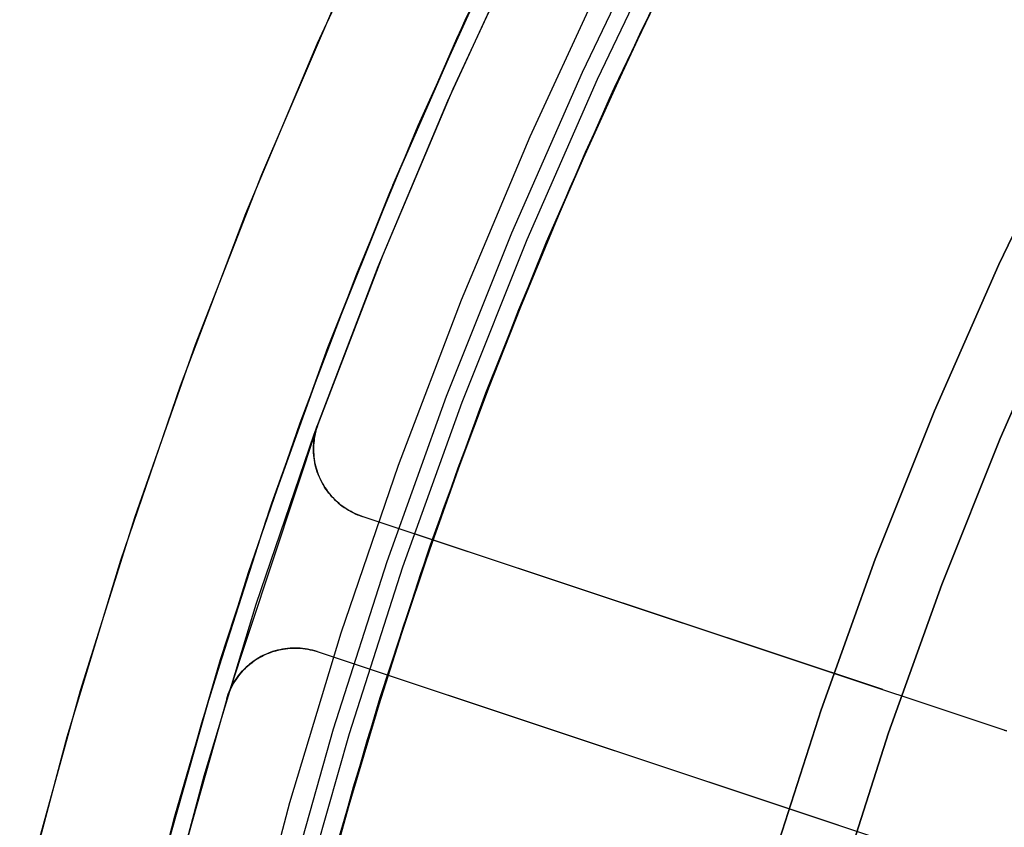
# Model space of a CAD drawing. Header units: millimetres. Extents: x 6038 to 7358, y -8545 to -7225.
# Tile 85 of 256: x 6626 to 6639, y -7865 to -7854. Entities that reach past the tile are written whole.
import ezdxf

# ---------------------------------------------------------------- set-up
doc = ezdxf.new("R2010")
doc.units = ezdxf.units.MM
doc.layers.add('color', color=7, linetype='Continuous')

msp = doc.modelspace()

# ---------------------------------------------------------------- linework, layer by layer
at = {"color": 7, "true_color": 0xffffff}
for p, q in [((6632.873, -7851.779, 68.662), (6631.777, -7854.056, 68.662)), ((6635.33, -7852.03, 88.1), (6634.253, -7854.199, 88.1)), ((6635.33, -7852.03, 88.1), (6634.253, -7854.199, 88.1)), ((6631.662, -7854.307, 69.138), (6632.68, -7852.166, 69.633)), ((6631.662, -7854.307, 69.138), (6632.68, -7852.166, 69.633)), ((6634.492, -7852.561, 88.605), (6633.422, -7854.784, 88.605)), ((6634.492, -7852.561, 88.605), (6633.422, -7854.784, 88.605)), ((6634.7, -7852.666, 89.031), (6633.633, -7854.881, 89.031)), ((6634.7, -7852.666, 89.031), (6633.633, -7854.881, 89.031)), ((6633.878, -7854.994, 46.475), (6634.94, -7852.787, 46.475)), ((6633.878, -7854.994, 89.35), (6634.94, -7852.787, 89.35)), ((6633.878, -7854.994, 46.475), (6634.94, -7852.787, 46.475)), ((6633.878, -7854.994, 89.35), (6634.94, -7852.787, 89.35)), ((6634.849, -7852.97, 67.912), (6633.805, -7855.152, 67.912)), ((6633.849, -7855.057, 76.687), (6634.848, -7852.971, 77.169)), ((6633.849, -7855.057, 76.687), (6634.848, -7852.971, 77.169)), ((6632.051, -7853.469, 77.054), (6631.117, -7855.534, 76.577)), ((6632.051, -7853.469, 77.054), (6631.117, -7855.534, 76.577)), ((6633.73, -7853.432, 46.475), (6632.687, -7855.688, 46.475)), ((6633.73, -7853.432, 46.475), (6632.687, -7855.688, 46.475)), ((6633.73, -7853.432, 46.475), (6632.687, -7855.688, 46.475)), ((6634.481, -7853.718, 69.274), (6633.465, -7855.907, 68.769)), ((6634.481, -7853.718, 69.274), (6633.465, -7855.907, 68.769)), ((6631.777, -7854.056, 68.662), (6630.761, -7856.369, 68.662)), ((6631.788, -7854.032, 47.975), (6630.771, -7856.346, 47.975)), ((6631.788, -7854.032, 89.35), (6630.771, -7856.346, 89.35)), ((6631.788, -7854.032, 47.975), (6630.771, -7856.346, 47.975)), ((6631.788, -7854.032, 89.35), (6630.771, -7856.346, 89.35)), ((6634.253, -7854.199, 88.1), (6633.25, -7856.404, 88.1)), ((6634.253, -7854.199, 88.1), (6633.25, -7856.404, 88.1)), ((6630.72, -7856.467, 68.64), (6631.662, -7854.307, 69.138)), ((6630.72, -7856.467, 68.64), (6631.662, -7854.307, 69.138)), ((6633.422, -7854.784, 88.605), (6632.429, -7857.041, 88.605)), ((6633.422, -7854.784, 88.605), (6632.429, -7857.041, 88.605)), ((6633.633, -7854.881, 89.031), (6632.644, -7857.131, 89.031)), ((6633.633, -7854.881, 89.031), (6632.644, -7857.131, 89.031)), ((6632.892, -7857.235, 46.475), (6633.878, -7854.994, 46.475)), ((6632.892, -7857.235, 89.35), (6633.878, -7854.994, 89.35)), ((6632.892, -7857.235, 46.475), (6633.878, -7854.994, 46.475)), ((6632.892, -7857.235, 89.35), (6633.878, -7854.994, 89.35)), ((6632.923, -7857.162, 76.201), (6633.849, -7855.057, 76.687)), ((6632.923, -7857.162, 76.201), (6633.849, -7855.057, 76.687)), ((6633.805, -7855.152, 67.912), (6632.836, -7857.369, 67.912)), ((6639.275, -7857.479, 259.6), (6640.249, -7855.457, 259.6)), ((6640.249, -7855.457, 231.716), (6639.275, -7857.479, 231.716)), ((6640.249, -7855.457, 245.658), (6639.275, -7857.479, 245.658)), ((6640.249, -7855.457, 231.716), (6639.275, -7857.479, 231.716)), ((6639.275, -7857.479, 259.6), (6640.249, -7855.457, 259.6)), ((6631.117, -7855.534, 76.577), (6630.253, -7857.614, 76.097)), ((6631.117, -7855.534, 76.577), (6630.253, -7857.614, 76.097)), ((6632.687, -7855.688, 46.475), (6631.722, -7857.979, 46.475)), ((6632.687, -7855.688, 46.475), (6631.722, -7857.979, 46.475)), ((6632.687, -7855.688, 46.475), (6631.722, -7857.979, 46.475)), ((6633.465, -7855.907, 68.769), (6632.53, -7858.116, 68.259)), ((6633.465, -7855.907, 68.769), (6632.53, -7858.116, 68.259)), ((6630.771, -7856.346, 47.975), (6629.833, -7858.694, 47.975)), ((6630.771, -7856.346, 89.35), (6629.833, -7858.694, 89.35)), ((6630.771, -7856.346, 47.975), (6629.833, -7858.694, 47.975)), ((6630.771, -7856.346, 89.35), (6629.833, -7858.694, 89.35)), ((6633.25, -7856.404, 88.1), (6632.323, -7858.642, 88.1)), ((6633.25, -7856.404, 88.1), (6632.323, -7858.642, 88.1)), ((6629.853, -7858.642, 68.138), (6630.72, -7856.467, 68.64)), ((6629.853, -7858.642, 68.138), (6630.72, -7856.467, 68.64)), ((6632.429, -7857.041, 88.605), (6631.515, -7859.332, 88.605)), ((6632.429, -7857.041, 88.605), (6631.515, -7859.332, 88.605)), ((6632.644, -7857.131, 89.031), (6631.733, -7859.415, 89.031)), ((6632.644, -7857.131, 89.031), (6631.733, -7859.415, 89.031)), ((6631.984, -7859.51, 46.475), (6632.892, -7857.235, 46.475)), ((6631.984, -7859.51, 89.35), (6632.892, -7857.235, 89.35)), ((6631.984, -7859.51, 46.475), (6632.892, -7857.235, 46.475)), ((6631.984, -7859.51, 89.35), (6632.892, -7857.235, 89.35)), ((6632.071, -7859.282, 75.712), (6632.923, -7857.162, 76.201)), ((6632.071, -7859.282, 75.712), (6632.923, -7857.162, 76.201)), ((6632.836, -7857.369, 67.912), (6631.943, -7859.617, 67.912)), ((6632.777, -7857.519, 88.1), (6631.888, -7859.773, 88.1)), ((6638.372, -7859.533, 259.6), (6639.275, -7857.479, 259.6)), ((6639.275, -7857.479, 231.716), (6638.372, -7859.533, 231.716)), ((6639.275, -7857.479, 245.658), (6638.372, -7859.533, 245.658)), ((6639.275, -7857.479, 231.716), (6638.372, -7859.533, 231.716)), ((6638.372, -7859.533, 259.6), (6639.275, -7857.479, 259.6)), ((6630.253, -7857.614, 76.097), (6629.458, -7859.707, 75.614)), ((6630.253, -7857.614, 76.097), (6629.458, -7859.707, 75.614)), ((6640.184, -7857.897, 231.716), (6639.294, -7859.92, 231.716)), ((6639.294, -7859.92, 259.6), (6640.184, -7857.897, 259.6)), ((6640.184, -7857.897, 231.716), (6639.294, -7859.92, 231.716)), ((6640.184, -7857.897, 245.658), (6639.294, -7859.92, 245.658)), ((6639.294, -7859.92, 259.6), (6640.184, -7857.897, 259.6)), ((6631.722, -7857.979, 46.475), (6630.838, -7860.302, 46.475)), ((6631.722, -7857.979, 46.475), (6630.838, -7860.302, 46.475)), ((6631.722, -7857.979, 46.475), (6630.838, -7860.302, 46.475)), ((6632.53, -7858.116, 68.259), (6631.675, -7860.339, 67.746)), ((6632.53, -7858.116, 68.259), (6631.675, -7860.339, 67.746)), ((6629.062, -7860.828, 67.633), (6629.853, -7858.642, 68.138)), ((6629.062, -7860.828, 67.633), (6629.853, -7858.642, 68.138)), ((6632.323, -7858.642, 88.1), (6631.473, -7860.91, 88.1)), ((6632.323, -7858.642, 88.1), (6631.473, -7860.91, 88.1)), ((6629.833, -7858.694, 47.975), (6628.978, -7861.074, 47.975)), ((6629.833, -7858.694, 89.35), (6628.978, -7861.074, 89.35)), ((6629.833, -7858.694, 47.975), (6628.978, -7861.074, 47.975)), ((6629.833, -7858.694, 89.35), (6628.978, -7861.074, 89.35)), ((6631.515, -7859.332, 88.605), (6630.68, -7861.653, 88.605)), ((6631.515, -7859.332, 88.605), (6630.68, -7861.653, 88.605)), ((6631.293, -7861.414, 75.22), (6632.071, -7859.282, 75.712)), ((6631.293, -7861.414, 75.22), (6632.071, -7859.282, 75.712)), ((6631.733, -7859.415, 89.031), (6630.901, -7861.728, 89.031)), ((6631.733, -7859.415, 89.031), (6630.901, -7861.728, 89.031)), ((6631.155, -7861.815, 46.475), (6631.984, -7859.51, 46.475)), ((6631.155, -7861.815, 89.35), (6631.984, -7859.51, 89.35)), ((6631.155, -7861.815, 46.475), (6631.984, -7859.51, 46.475)), ((6631.155, -7861.815, 89.35), (6631.984, -7859.51, 89.35)), ((6637.54, -7861.617, 259.6), (6638.372, -7859.533, 259.6)), ((6638.372, -7859.533, 231.716), (6637.54, -7861.617, 231.716)), ((6638.372, -7859.533, 245.658), (6637.54, -7861.617, 245.658)), ((6638.372, -7859.533, 231.716), (6637.54, -7861.617, 231.716)), ((6637.54, -7861.617, 259.6), (6638.372, -7859.533, 259.6)), ((6629.458, -7859.707, 75.614), (6628.732, -7861.808, 75.128)), ((6629.458, -7859.707, 75.614), (6628.732, -7861.808, 75.128)), ((6631.888, -7859.773, 88.1), (6631.077, -7862.055, 88.1)), ((6639.294, -7859.92, 231.716), (6638.475, -7861.972, 231.716)), ((6638.475, -7861.972, 259.6), (6639.294, -7859.92, 259.6)), ((6639.294, -7859.92, 231.716), (6638.475, -7861.972, 231.716)), ((6639.294, -7859.92, 245.658), (6638.475, -7861.972, 245.658)), ((6638.475, -7861.972, 259.6), (6639.294, -7859.92, 259.6)), ((6630.838, -7860.302, 46.475), (6630.034, -7862.655, 46.475)), ((6630.838, -7860.302, 46.475), (6630.034, -7862.655, 46.475)), ((6630.838, -7860.302, 46.475), (6630.034, -7862.655, 46.475)), ((6631.675, -7860.339, 67.746), (6630.902, -7862.574, 67.23)), ((6631.675, -7860.339, 67.746), (6630.902, -7862.574, 67.23)), ((6628.345, -7863.023, 67.126), (6629.062, -7860.828, 67.633)), ((6628.345, -7863.023, 67.126), (6629.062, -7860.828, 67.633)), ((6631.473, -7860.91, 88.1), (6630.701, -7863.206, 88.1)), ((6631.473, -7860.91, 88.1), (6630.701, -7863.206, 88.1)), ((6628.978, -7861.074, 47.975), (6628.205, -7863.481, 47.975)), ((6628.978, -7861.074, 89.35), (6628.205, -7863.481, 89.35)), ((6628.978, -7861.074, 47.975), (6628.205, -7863.481, 47.975)), ((6628.978, -7861.074, 89.35), (6628.205, -7863.481, 89.35)), ((6630.588, -7863.554, 74.726), (6631.293, -7861.414, 75.22)), ((6630.588, -7863.554, 74.726), (6631.293, -7861.414, 75.22)), ((6630.68, -7861.653, 88.605), (6629.926, -7864.001, 88.605)), ((6630.68, -7861.653, 88.605), (6629.926, -7864.001, 88.605)), ((6636.781, -7863.729, 259.6), (6637.54, -7861.617, 259.6)), ((6637.54, -7861.617, 231.716), (6636.781, -7863.729, 231.716)), ((6637.54, -7861.617, 245.658), (6636.781, -7863.729, 245.658)), ((6637.54, -7861.617, 231.716), (6636.781, -7863.729, 231.716)), ((6636.781, -7863.729, 259.6), (6637.54, -7861.617, 259.6)), ((6628.732, -7861.808, 75.128), (6628.075, -7863.916, 74.642)), ((6628.732, -7861.808, 75.128), (6628.075, -7863.916, 74.642)), ((6630.901, -7861.728, 89.031), (6630.149, -7864.068, 89.031)), ((6630.901, -7861.728, 89.031), (6630.149, -7864.068, 89.031)), ((6630.406, -7864.146, 46.475), (6631.155, -7861.815, 46.475)), ((6630.406, -7864.146, 89.35), (6631.155, -7861.815, 89.35)), ((6630.406, -7864.146, 46.475), (6631.155, -7861.815, 46.475)), ((6630.406, -7864.146, 89.35), (6631.155, -7861.815, 89.35)), ((6638.475, -7861.972, 231.716), (6637.728, -7864.051, 231.716)), ((6637.728, -7864.051, 259.6), (6638.475, -7861.972, 259.6)), ((6638.475, -7861.972, 231.716), (6637.728, -7864.051, 231.716)), ((6638.475, -7861.972, 245.658), (6637.728, -7864.051, 245.658)), ((6637.728, -7864.051, 259.6), (6638.475, -7861.972, 259.6)), ((6631.077, -7862.055, 88.1), (6630.344, -7864.364, 88.1)), ((6630.034, -7862.655, 46.475), (6629.313, -7865.033, 46.475)), ((6630.034, -7862.655, 46.475), (6629.313, -7865.033, 46.475)), ((6630.034, -7862.655, 46.475), (6629.313, -7865.033, 46.475)), ((6630.902, -7862.574, 67.23), (6630.208, -7864.814, 66.712)), ((6630.902, -7862.574, 67.23), (6630.208, -7864.814, 66.712)), ((6627.702, -7865.221, 66.619), (6628.345, -7863.023, 67.126)), ((6627.702, -7865.221, 66.619), (6628.345, -7863.023, 67.126)), ((6630.701, -7863.206, 88.1), (6630.008, -7865.527, 88.1)), ((6630.701, -7863.206, 88.1), (6630.008, -7865.527, 88.1)), ((6628.205, -7863.481, 47.975), (6627.515, -7865.914, 47.975)), ((6628.205, -7863.481, 89.35), (6627.515, -7865.914, 89.35)), ((6628.205, -7863.481, 47.975), (6627.515, -7865.914, 47.975)), ((6628.205, -7863.481, 89.35), (6627.515, -7865.914, 89.35)), ((6629.957, -7865.698, 74.23), (6630.588, -7863.554, 74.726)), ((6629.957, -7865.698, 74.23), (6630.588, -7863.554, 74.726)), ((6636.095, -7865.865, 259.6), (6636.781, -7863.729, 259.6)), ((6636.781, -7863.729, 231.716), (6636.095, -7865.865, 231.716)), ((6636.781, -7863.729, 245.658), (6636.095, -7865.865, 245.658)), ((6636.781, -7863.729, 231.716), (6636.095, -7865.865, 231.716)), ((6636.095, -7865.865, 259.6), (6636.781, -7863.729, 259.6)), ((6628.075, -7863.916, 74.642), (6627.486, -7866.026, 74.155)), ((6628.075, -7863.916, 74.642), (6627.486, -7866.026, 74.155)), ((6629.926, -7864.001, 88.605), (6629.253, -7866.374, 88.605)), ((6629.926, -7864.001, 88.605), (6629.253, -7866.374, 88.605)), ((6637.728, -7864.051, 231.716), (6637.052, -7866.154, 231.716)), ((6637.052, -7866.154, 259.6), (6637.728, -7864.051, 259.6)), ((6637.728, -7864.051, 231.716), (6637.052, -7866.154, 231.716)), ((6637.728, -7864.051, 245.658), (6637.052, -7866.154, 245.658)), ((6637.052, -7866.154, 259.6), (6637.728, -7864.051, 259.6)), ((6630.149, -7864.068, 89.031), (6629.479, -7866.434, 89.031)), ((6630.149, -7864.068, 89.031), (6629.479, -7866.434, 89.031)), ((6629.739, -7866.502, 46.475), (6630.406, -7864.146, 46.475)), ((6629.739, -7866.502, 89.35), (6630.406, -7864.146, 89.35)), ((6629.739, -7866.502, 46.475), (6630.406, -7864.146, 46.475)), ((6629.739, -7866.502, 89.35), (6630.406, -7864.146, 89.35)), ((6630.344, -7864.364, 88.1), (6629.691, -7866.696, 88.1)), ((6630.208, -7864.814, 66.712), (6629.594, -7867.058, 66.195)), ((6630.208, -7864.814, 66.712), (6629.594, -7867.058, 66.195)), ((6629.313, -7865.033, 46.475), (6628.674, -7867.436, 46.475)), ((6629.313, -7865.033, 46.475), (6628.674, -7867.436, 46.475)), ((6629.313, -7865.033, 46.475), (6628.674, -7867.436, 46.475)), ((6627.133, -7867.421, 66.111), (6627.702, -7865.221, 66.619)), ((6627.133, -7867.421, 66.111), (6627.702, -7865.221, 66.619))]:
    msp.add_line(p, q, dxfattribs=at)
at = {"layer": 'color', "color": 254, "true_color": 0xcad1ee}
for p, q in [((6629.706, -7854.375, 43.5), (6630.792, -7852.025, 43.5)), ((6629.706, -7854.375, 32.973), (6630.792, -7852.025, 32.973)), ((6629.706, -7854.375, 43.5), (6630.792, -7852.025, 43.5)), ((6632.678, -7852.72, 23.298), (6631.607, -7855.02, 23.298)), ((6632.678, -7852.72, 23.298), (6631.607, -7855.02, 23.298)), ((6631.535, -7855.183, 43.5), (6632.593, -7852.896, 43.5)), ((6631.535, -7855.183, 33.399), (6632.593, -7852.896, 33.399)), ((6631.535, -7855.183, 43.5), (6632.593, -7852.896, 43.5)), ((6628.923, -7856.214, 22.446), (6629.935, -7853.861, 22.446)), ((6628.923, -7856.214, 22.446), (6629.935, -7853.861, 22.446)), ((6628.701, -7856.762, 43.5), (6629.706, -7854.375, 43.5)), ((6628.701, -7856.762, 32.973), (6629.706, -7854.375, 32.973)), ((6628.701, -7856.762, 43.5), (6629.706, -7854.375, 43.5)), ((6631.607, -7855.02, 23.298), (6630.618, -7857.356, 23.298)), ((6631.607, -7855.02, 23.298), (6630.618, -7857.356, 23.298)), ((6630.557, -7857.506, 43.5), (6631.535, -7855.183, 43.5)), ((6630.557, -7857.506, 33.399), (6631.535, -7855.183, 33.399)), ((6630.557, -7857.506, 43.5), (6631.535, -7855.183, 43.5)), ((6627.992, -7858.6, 22.446), (6628.923, -7856.214, 22.446)), ((6627.992, -7858.6, 22.446), (6628.923, -7856.214, 22.446)), ((6627.779, -7859.181, 43.5), (6628.701, -7856.762, 43.5)), ((6627.779, -7859.181, 32.973), (6628.701, -7856.762, 32.973)), ((6627.779, -7859.181, 43.5), (6628.701, -7856.762, 43.5)), ((6630.618, -7857.356, 23.298), (6629.709, -7859.725, 23.298)), ((6630.618, -7857.356, 23.298), (6629.709, -7859.725, 23.298)), ((6629.66, -7859.861, 43.5), (6630.557, -7857.506, 43.5)), ((6629.66, -7859.861, 33.399), (6630.557, -7857.506, 33.399)), ((6629.66, -7859.861, 43.5), (6630.557, -7857.506, 43.5)), ((6627.143, -7861.016, 22.446), (6627.992, -7858.6, 22.446)), ((6627.143, -7861.016, 22.446), (6627.992, -7858.6, 22.446)), ((6626.942, -7861.631, 43.5), (6627.779, -7859.181, 43.5)), ((6626.942, -7861.631, 32.973), (6627.779, -7859.181, 32.973)), ((6626.942, -7861.631, 43.5), (6627.779, -7859.181, 43.5)), ((6629.709, -7859.725, 30.3), (6628.43, -7863.573, 30.3)), ((6629.709, -7859.725, 30.3), (6628.43, -7863.573, 30.3)), ((6629.688, -7859.789, 30.3), (6629.698, -7859.757, 30.3)), ((6629.688, -7859.789, 26.799), (6629.698, -7859.757, 26.799)), ((6629.688, -7859.789, 30.3), (6629.698, -7859.757, 30.3)), ((6629.699, -7859.756, 23.299), (6629.689, -7859.788, 23.299)), ((6629.699, -7859.756, 23.299), (6629.689, -7859.788, 23.299)), ((6629.698, -7859.757, 30.3), (6629.709, -7859.725, 30.3)), ((6629.698, -7859.757, 26.799), (6629.709, -7859.725, 26.799)), ((6629.698, -7859.757, 30.3), (6629.709, -7859.725, 30.3)), ((6629.709, -7859.725, 23.298), (6629.699, -7859.756, 23.299)), ((6629.709, -7859.725, 23.298), (6629.699, -7859.756, 23.299)), ((6629.709, -7859.725, 23.298), (6629.709, -7859.725, 30.3)), ((6629.709, -7859.725, 23.298), (6629.709, -7859.725, 30.3)), ((6628.845, -7862.245, 43.5), (6629.66, -7859.861, 43.5)), ((6628.845, -7862.245, 33.399), (6629.66, -7859.861, 33.399)), ((6628.845, -7862.245, 43.5), (6629.66, -7859.861, 43.5)), ((6629.66, -7859.922, 30.3), (6629.665, -7859.888, 30.3)), ((6629.66, -7859.922, 26.799), (6629.665, -7859.888, 26.799)), ((6629.66, -7859.922, 30.3), (6629.665, -7859.888, 30.3)), ((6629.667, -7859.884, 23.304), (6629.661, -7859.917, 23.307)), ((6629.667, -7859.884, 23.304), (6629.661, -7859.917, 23.307)), ((6629.665, -7859.888, 30.3), (6629.672, -7859.855, 30.3)), ((6629.665, -7859.888, 26.799), (6629.672, -7859.855, 26.799)), ((6629.665, -7859.888, 30.3), (6629.672, -7859.855, 30.3)), ((6629.673, -7859.852, 23.302), (6629.667, -7859.884, 23.304)), ((6629.673, -7859.852, 23.302), (6629.667, -7859.884, 23.304)), ((6629.672, -7859.855, 30.3), (6629.68, -7859.822, 30.3)), ((6629.672, -7859.855, 26.799), (6629.68, -7859.822, 26.799)), ((6629.672, -7859.855, 30.3), (6629.68, -7859.822, 30.3)), ((6629.681, -7859.82, 23.301), (6629.673, -7859.852, 23.302)), ((6629.681, -7859.82, 23.301), (6629.673, -7859.852, 23.302)), ((6629.68, -7859.822, 30.3), (6629.688, -7859.789, 30.3)), ((6629.68, -7859.822, 26.799), (6629.688, -7859.789, 26.799)), ((6629.68, -7859.822, 30.3), (6629.688, -7859.789, 30.3)), ((6629.689, -7859.788, 23.299), (6629.681, -7859.82, 23.301)), ((6629.689, -7859.788, 23.299), (6629.681, -7859.82, 23.301)), ((6629.649, -7860.057, 30.3), (6629.65, -7860.023, 30.3)), ((6629.649, -7860.057, 26.799), (6629.65, -7860.023, 26.799)), ((6629.649, -7860.057, 30.3), (6629.65, -7860.023, 30.3)), ((6629.65, -7860.023, 30.3), (6629.652, -7859.989, 30.3)), ((6629.65, -7860.023, 26.799), (6629.652, -7859.989, 26.799)), ((6629.65, -7860.023, 30.3), (6629.652, -7859.989, 30.3)), ((6629.651, -7860.015, 23.317), (6629.65, -7860.048, 23.321)), ((6629.651, -7860.015, 23.317), (6629.65, -7860.048, 23.321)), ((6629.653, -7859.982, 23.313), (6629.651, -7860.015, 23.317)), ((6629.653, -7859.982, 23.313), (6629.651, -7860.015, 23.317)), ((6629.652, -7859.989, 30.3), (6629.655, -7859.955, 30.3)), ((6629.652, -7859.989, 26.799), (6629.655, -7859.955, 26.799)), ((6629.652, -7859.989, 30.3), (6629.655, -7859.955, 30.3)), ((6629.657, -7859.95, 23.31), (6629.653, -7859.982, 23.313)), ((6629.657, -7859.95, 23.31), (6629.653, -7859.982, 23.313)), ((6629.655, -7859.955, 30.3), (6629.66, -7859.922, 30.3)), ((6629.655, -7859.955, 26.799), (6629.66, -7859.922, 26.799)), ((6629.655, -7859.955, 30.3), (6629.66, -7859.922, 30.3)), ((6629.661, -7859.917, 23.307), (6629.657, -7859.95, 23.31)), ((6629.661, -7859.917, 23.307), (6629.657, -7859.95, 23.31)), ((6629.65, -7860.091, 30.3), (6629.649, -7860.057, 30.3)), ((6629.65, -7860.091, 26.799), (6629.649, -7860.057, 26.799)), ((6629.65, -7860.091, 30.3), (6629.649, -7860.057, 30.3)), ((6629.65, -7860.048, 23.321), (6629.65, -7860.081, 23.326)), ((6629.65, -7860.048, 23.321), (6629.65, -7860.081, 23.326)), ((6629.65, -7860.081, 23.326), (6629.65, -7860.113, 23.331)), ((6629.65, -7860.081, 23.326), (6629.65, -7860.113, 23.331)), ((6629.651, -7860.124, 30.3), (6629.65, -7860.091, 30.3)), ((6629.651, -7860.124, 26.799), (6629.65, -7860.091, 26.799)), ((6629.651, -7860.124, 30.3), (6629.65, -7860.091, 30.3)), ((6629.65, -7860.113, 23.331), (6629.652, -7860.146, 23.336)), ((6629.65, -7860.113, 23.331), (6629.652, -7860.146, 23.336)), ((6629.653, -7860.158, 30.3), (6629.651, -7860.124, 30.3)), ((6629.653, -7860.158, 26.799), (6629.651, -7860.124, 26.799)), ((6629.653, -7860.158, 30.3), (6629.651, -7860.124, 30.3)), ((6629.652, -7860.146, 23.336), (6629.655, -7860.178, 23.342)), ((6629.652, -7860.146, 23.336), (6629.655, -7860.178, 23.342)), ((6629.657, -7860.192, 30.3), (6629.653, -7860.158, 30.3)), ((6629.657, -7860.192, 26.799), (6629.653, -7860.158, 26.799)), ((6629.657, -7860.192, 30.3), (6629.653, -7860.158, 30.3)), ((6629.655, -7860.178, 23.342), (6629.659, -7860.211, 23.348)), ((6629.655, -7860.178, 23.342), (6629.659, -7860.211, 23.348)), ((6629.662, -7860.225, 30.3), (6629.657, -7860.192, 30.3)), ((6629.662, -7860.225, 26.799), (6629.657, -7860.192, 26.799)), ((6629.662, -7860.225, 30.3), (6629.657, -7860.192, 30.3)), ((6629.659, -7860.211, 23.348), (6629.664, -7860.243, 23.355)), ((6629.659, -7860.211, 23.348), (6629.664, -7860.243, 23.355)), ((6629.668, -7860.259, 30.3), (6629.662, -7860.225, 30.3)), ((6629.668, -7860.259, 26.799), (6629.662, -7860.225, 26.799)), ((6629.668, -7860.259, 30.3), (6629.662, -7860.225, 30.3)), ((6629.664, -7860.243, 23.355), (6629.67, -7860.274, 23.362)), ((6629.664, -7860.243, 23.355), (6629.67, -7860.274, 23.362)), ((6629.675, -7860.292, 30.3), (6629.668, -7860.259, 30.3)), ((6629.675, -7860.292, 26.799), (6629.668, -7860.259, 26.799)), ((6629.675, -7860.292, 30.3), (6629.668, -7860.259, 30.3)), ((6629.67, -7860.274, 23.362), (6629.678, -7860.306, 23.369)), ((6629.67, -7860.274, 23.362), (6629.678, -7860.306, 23.369)), ((6629.683, -7860.325, 30.3), (6629.675, -7860.292, 30.3)), ((6629.683, -7860.325, 26.799), (6629.675, -7860.292, 26.799)), ((6629.683, -7860.325, 30.3), (6629.675, -7860.292, 30.3)), ((6629.678, -7860.306, 23.369), (6629.686, -7860.337, 23.377)), ((6629.678, -7860.306, 23.369), (6629.686, -7860.337, 23.377)), ((6629.692, -7860.357, 30.3), (6629.683, -7860.325, 30.3)), ((6629.692, -7860.357, 26.799), (6629.683, -7860.325, 26.799)), ((6629.692, -7860.357, 30.3), (6629.683, -7860.325, 30.3)), ((6629.686, -7860.337, 23.377), (6629.695, -7860.368, 23.385)), ((6629.686, -7860.337, 23.377), (6629.695, -7860.368, 23.385)), ((6629.703, -7860.39, 30.3), (6629.692, -7860.357, 30.3)), ((6629.703, -7860.39, 26.799), (6629.692, -7860.357, 26.799)), ((6629.703, -7860.39, 30.3), (6629.692, -7860.357, 30.3)), ((6629.695, -7860.368, 23.385), (6629.705, -7860.398, 23.393)), ((6629.695, -7860.368, 23.385), (6629.705, -7860.398, 23.393)), ((6629.714, -7860.422, 30.3), (6629.703, -7860.39, 30.3)), ((6629.714, -7860.422, 26.799), (6629.703, -7860.39, 26.799)), ((6629.714, -7860.422, 30.3), (6629.703, -7860.39, 30.3)), ((6629.705, -7860.398, 23.393), (6629.716, -7860.428, 23.402)), ((6629.705, -7860.398, 23.393), (6629.716, -7860.428, 23.402)), ((6629.727, -7860.453, 30.3), (6629.714, -7860.422, 30.3)), ((6629.727, -7860.453, 26.799), (6629.714, -7860.422, 26.799)), ((6629.727, -7860.453, 30.3), (6629.714, -7860.422, 30.3)), ((6629.716, -7860.428, 23.402), (6629.728, -7860.457, 23.411)), ((6629.716, -7860.428, 23.402), (6629.728, -7860.457, 23.411)), ((6629.741, -7860.484, 30.3), (6629.727, -7860.453, 30.3)), ((6629.741, -7860.484, 26.799), (6629.727, -7860.453, 26.799)), ((6629.741, -7860.484, 30.3), (6629.727, -7860.453, 30.3)), ((6629.728, -7860.457, 23.411), (6629.741, -7860.486, 23.421)), ((6629.728, -7860.457, 23.411), (6629.741, -7860.486, 23.421)), ((6629.755, -7860.515, 30.3), (6629.741, -7860.484, 30.3)), ((6629.755, -7860.515, 26.799), (6629.741, -7860.484, 26.799)), ((6629.755, -7860.515, 30.3), (6629.741, -7860.484, 30.3)), ((6629.741, -7860.486, 23.421), (6629.755, -7860.515, 23.43)), ((6629.741, -7860.486, 23.421), (6629.755, -7860.515, 23.43)), ((6629.755, -7860.515, 23.43), (6629.755, -7860.515, 30.3)), ((6629.755, -7860.515, 30.3), (6629.755, -7860.515, 23.43)), ((6629.771, -7860.545, 30.3), (6629.755, -7860.515, 30.3)), ((6629.755, -7860.515, 23.43), (6629.755, -7860.515, 30.3)), ((6629.771, -7860.545, 30.3), (6629.755, -7860.515, 30.3)), ((6629.755, -7860.515, 23.43), (6629.772, -7860.547, 23.442)), ((6629.771, -7860.545, 26.865), (6629.755, -7860.515, 26.865)), ((6629.755, -7860.515, 23.43), (6629.772, -7860.547, 23.442)), ((6629.788, -7860.575, 30.3), (6629.771, -7860.545, 30.3)), ((6629.788, -7860.575, 30.3), (6629.771, -7860.545, 30.3)), ((6629.788, -7860.575, 26.865), (6629.771, -7860.545, 26.865)), ((6629.772, -7860.547, 23.442), (6629.791, -7860.578, 23.453)), ((6629.772, -7860.547, 23.442), (6629.791, -7860.578, 23.453)), ((6629.806, -7860.604, 30.3), (6629.788, -7860.575, 30.3)), ((6629.806, -7860.604, 30.3), (6629.788, -7860.575, 30.3)), ((6629.806, -7860.604, 26.865), (6629.788, -7860.575, 26.865)), ((6629.791, -7860.578, 23.453), (6629.81, -7860.609, 23.466)), ((6629.791, -7860.578, 23.453), (6629.81, -7860.609, 23.466)), ((6629.825, -7860.632, 30.3), (6629.806, -7860.604, 30.3)), ((6629.825, -7860.632, 30.3), (6629.806, -7860.604, 30.3)), ((6629.825, -7860.632, 26.865), (6629.806, -7860.604, 26.865)), ((6629.81, -7860.609, 23.466), (6629.83, -7860.639, 23.478)), ((6629.81, -7860.609, 23.466), (6629.83, -7860.639, 23.478)), ((6629.844, -7860.66, 30.3), (6629.825, -7860.632, 30.3)), ((6629.844, -7860.66, 30.3), (6629.825, -7860.632, 30.3)), ((6629.844, -7860.66, 26.865), (6629.825, -7860.632, 26.865)), ((6629.83, -7860.639, 23.478), (6629.851, -7860.668, 23.491)), ((6629.83, -7860.639, 23.478), (6629.851, -7860.668, 23.491)), ((6629.865, -7860.687, 30.3), (6629.844, -7860.66, 30.3)), ((6629.865, -7860.687, 30.3), (6629.844, -7860.66, 30.3)), ((6629.865, -7860.687, 26.865), (6629.844, -7860.66, 26.865)), ((6629.851, -7860.668, 23.491), (6629.874, -7860.697, 23.503)), ((6629.851, -7860.668, 23.491), (6629.874, -7860.697, 23.503)), ((6629.887, -7860.714, 30.3), (6629.865, -7860.687, 30.3)), ((6629.887, -7860.714, 30.3), (6629.865, -7860.687, 30.3)), ((6629.887, -7860.714, 26.865), (6629.865, -7860.687, 26.865)), ((6629.874, -7860.697, 23.503), (6629.897, -7860.724, 23.517)), ((6629.874, -7860.697, 23.503), (6629.897, -7860.724, 23.517)), ((6629.909, -7860.739, 30.3), (6629.887, -7860.714, 30.3)), ((6629.909, -7860.739, 30.3), (6629.887, -7860.714, 30.3)), ((6629.909, -7860.739, 26.865), (6629.887, -7860.714, 26.865)), ((6629.897, -7860.724, 23.517), (6629.921, -7860.751, 23.53)), ((6629.897, -7860.724, 23.517), (6629.921, -7860.751, 23.53)), ((6629.933, -7860.764, 30.3), (6629.909, -7860.739, 30.3)), ((6629.933, -7860.764, 30.3), (6629.909, -7860.739, 30.3)), ((6629.933, -7860.764, 26.865), (6629.909, -7860.739, 26.865)), ((6629.921, -7860.751, 23.53), (6629.946, -7860.777, 23.544)), ((6629.921, -7860.751, 23.53), (6629.946, -7860.777, 23.544)), ((6629.957, -7860.788, 30.3), (6629.933, -7860.764, 30.3)), ((6629.957, -7860.788, 30.3), (6629.933, -7860.764, 30.3)), ((6629.957, -7860.788, 26.865), (6629.933, -7860.764, 26.865)), ((6629.946, -7860.777, 23.544), (6629.971, -7860.802, 23.558)), ((6629.946, -7860.777, 23.544), (6629.971, -7860.802, 23.558)), ((6629.982, -7860.811, 30.3), (6629.957, -7860.788, 30.3)), ((6629.982, -7860.811, 30.3), (6629.957, -7860.788, 30.3)), ((6629.982, -7860.811, 26.865), (6629.957, -7860.788, 26.865)), ((6629.971, -7860.802, 23.558), (6629.998, -7860.825, 23.572)), ((6629.971, -7860.802, 23.558), (6629.998, -7860.825, 23.572)), ((6630.008, -7860.834, 30.3), (6629.982, -7860.811, 30.3)), ((6630.008, -7860.834, 30.3), (6629.982, -7860.811, 30.3)), ((6630.008, -7860.834, 26.865), (6629.982, -7860.811, 26.865)), ((6629.998, -7860.825, 23.572), (6630.025, -7860.848, 23.586)), ((6629.998, -7860.825, 23.572), (6630.025, -7860.848, 23.586)), ((6630.034, -7860.855, 30.3), (6630.008, -7860.834, 30.3)), ((6630.034, -7860.855, 30.3), (6630.008, -7860.834, 30.3)), ((6630.034, -7860.855, 26.865), (6630.008, -7860.834, 26.865)), ((6630.025, -7860.848, 23.586), (6630.053, -7860.87, 23.6)), ((6630.025, -7860.848, 23.586), (6630.053, -7860.87, 23.6)), ((6630.062, -7860.876, 30.3), (6630.034, -7860.855, 30.3)), ((6630.062, -7860.876, 30.3), (6630.034, -7860.855, 30.3)), ((6630.062, -7860.876, 26.865), (6630.034, -7860.855, 26.865)), ((6630.053, -7860.87, 23.6), (6630.082, -7860.891, 23.615)), ((6630.053, -7860.87, 23.6), (6630.082, -7860.891, 23.615)), ((6630.09, -7860.895, 30.3), (6630.062, -7860.876, 30.3)), ((6630.09, -7860.895, 30.3), (6630.062, -7860.876, 30.3)), ((6630.09, -7860.895, 26.865), (6630.062, -7860.876, 26.865)), ((6630.082, -7860.891, 23.615), (6630.111, -7860.91, 23.629)), ((6630.082, -7860.891, 23.615), (6630.111, -7860.91, 23.629)), ((6630.118, -7860.914, 30.3), (6630.09, -7860.895, 30.3)), ((6630.118, -7860.914, 30.3), (6630.09, -7860.895, 30.3)), ((6630.118, -7860.914, 26.865), (6630.09, -7860.895, 26.865)), ((6630.111, -7860.91, 23.629), (6630.141, -7860.929, 23.644)), ((6630.111, -7860.91, 23.629), (6630.141, -7860.929, 23.644)), ((6630.147, -7860.932, 30.3), (6630.118, -7860.914, 30.3)), ((6630.147, -7860.932, 30.3), (6630.118, -7860.914, 30.3)), ((6630.147, -7860.932, 26.865), (6630.118, -7860.914, 26.865)), ((6630.141, -7860.929, 23.644), (6630.172, -7860.946, 23.659)), ((6630.141, -7860.929, 23.644), (6630.172, -7860.946, 23.659)), ((6630.177, -7860.948, 30.3), (6630.147, -7860.932, 30.3)), ((6630.177, -7860.948, 30.3), (6630.147, -7860.932, 30.3)), ((6630.177, -7860.948, 26.865), (6630.147, -7860.932, 26.865)), ((6630.172, -7860.946, 23.659), (6630.204, -7860.962, 23.674)), ((6630.172, -7860.946, 23.659), (6630.204, -7860.962, 23.674)), ((6630.208, -7860.964, 30.3), (6630.177, -7860.948, 30.3)), ((6630.208, -7860.964, 30.3), (6630.177, -7860.948, 30.3)), ((6630.208, -7860.964, 26.865), (6630.177, -7860.948, 26.865)), ((6630.204, -7860.962, 23.674), (6630.235, -7860.977, 23.689)), ((6630.204, -7860.962, 23.674), (6630.235, -7860.977, 23.689)), ((6630.238, -7860.978, 30.3), (6630.208, -7860.964, 30.3)), ((6630.238, -7860.978, 30.3), (6630.208, -7860.964, 30.3)), ((6630.238, -7860.978, 26.865), (6630.208, -7860.964, 26.865)), ((6630.235, -7860.977, 23.689), (6630.268, -7860.991, 23.704)), ((6630.235, -7860.977, 23.689), (6630.268, -7860.991, 23.704)), ((6630.27, -7860.992, 30.3), (6630.238, -7860.978, 30.3)), ((6630.27, -7860.992, 30.3), (6630.238, -7860.978, 30.3)), ((6630.27, -7860.992, 26.865), (6630.238, -7860.978, 26.865)), ((6630.268, -7860.991, 23.704), (6630.301, -7861.004, 23.719)), ((6630.268, -7860.991, 23.704), (6630.301, -7861.004, 23.719)), ((6630.302, -7861.004, 30.3), (6630.27, -7860.992, 30.3)), ((6630.302, -7861.004, 30.3), (6630.27, -7860.992, 30.3)), ((6630.302, -7861.004, 26.865), (6630.27, -7860.992, 26.865)), ((6630.301, -7861.004, 23.719), (6630.334, -7861.016, 23.734)), ((6630.301, -7861.004, 23.719), (6630.334, -7861.016, 23.734)), ((6630.334, -7861.016, 30.3), (6630.302, -7861.004, 30.3)), ((6630.334, -7861.016, 30.3), (6630.302, -7861.004, 30.3)), ((6630.334, -7861.016, 26.865), (6630.302, -7861.004, 26.865)), ((6626.377, -7863.459, 22.446), (6627.143, -7861.016, 22.446)), ((6626.377, -7863.459, 22.446), (6627.143, -7861.016, 22.446)), ((6639.353, -7864.013, 30.3), (6630.334, -7861.016, 30.3)), ((6639.353, -7864.013, 30.3), (6630.334, -7861.016, 30.3)), ((6639.353, -7864.013, 27.784), (6630.334, -7861.016, 23.734)), ((6630.334, -7861.016, 23.734), (6630.334, -7861.016, 30.3)), ((6637.645, -7863.445, 27.017), (6630.334, -7861.016, 27.017)), ((6630.334, -7861.016, 23.734), (6630.334, -7861.016, 30.3)), ((6639.353, -7864.013, 27.784), (6630.334, -7861.016, 23.734)), ((6626.189, -7864.108, 43.5), (6626.942, -7861.631, 43.5)), ((6626.189, -7864.108, 32.973), (6626.942, -7861.631, 32.973)), ((6626.189, -7864.108, 43.5), (6626.942, -7861.631, 43.5)), ((6628.112, -7864.656, 43.5), (6628.845, -7862.245, 43.5)), ((6628.112, -7864.656, 33.399), (6628.845, -7862.245, 33.399)), ((6628.112, -7864.656, 43.5), (6628.845, -7862.245, 43.5)), ((6634.844, -7862.514, 25.759), (6634.844, -7862.514, 30.3)), ((6628.958, -7862.959, 26.799), (6628.99, -7862.945, 26.799)), ((6628.97, -7862.954, 30.3), (6629.002, -7862.94, 30.3)), ((6628.97, -7862.954, 30.3), (6629.002, -7862.94, 30.3)), ((6629.006, -7862.939, 23.453), (6628.973, -7862.953, 23.442)), ((6629.006, -7862.939, 23.453), (6628.973, -7862.953, 23.442)), ((6628.99, -7862.945, 26.799), (6629.022, -7862.932, 26.799)), ((6629.002, -7862.94, 30.3), (6629.033, -7862.927, 30.3)), ((6629.002, -7862.94, 30.3), (6629.033, -7862.927, 30.3)), ((6629.04, -7862.925, 23.465), (6629.006, -7862.939, 23.453)), ((6629.04, -7862.925, 23.465), (6629.006, -7862.939, 23.453)), ((6629.022, -7862.932, 26.799), (6629.055, -7862.919, 26.799)), ((6629.033, -7862.927, 30.3), (6629.065, -7862.916, 30.3)), ((6629.033, -7862.927, 30.3), (6629.065, -7862.916, 30.3)), ((6629.074, -7862.913, 23.478), (6629.04, -7862.925, 23.465)), ((6629.074, -7862.913, 23.478), (6629.04, -7862.925, 23.465)), ((6629.055, -7862.919, 26.799), (6629.088, -7862.908, 26.799)), ((6629.065, -7862.916, 30.3), (6629.098, -7862.905, 30.3)), ((6629.065, -7862.916, 30.3), (6629.098, -7862.905, 30.3)), ((6629.109, -7862.903, 23.491), (6629.074, -7862.913, 23.478)), ((6629.109, -7862.903, 23.491), (6629.074, -7862.913, 23.478)), ((6629.088, -7862.908, 26.799), (6629.121, -7862.899, 26.799)), ((6629.098, -7862.905, 30.3), (6629.131, -7862.896, 30.3)), ((6629.098, -7862.905, 30.3), (6629.131, -7862.896, 30.3)), ((6629.143, -7862.893, 23.503), (6629.109, -7862.903, 23.491)), ((6629.143, -7862.893, 23.503), (6629.109, -7862.903, 23.491)), ((6629.121, -7862.899, 26.799), (6629.154, -7862.89, 26.799)), ((6629.131, -7862.896, 30.3), (6629.164, -7862.888, 30.3)), ((6629.131, -7862.896, 30.3), (6629.164, -7862.888, 30.3)), ((6629.178, -7862.885, 23.517), (6629.143, -7862.893, 23.503)), ((6629.178, -7862.885, 23.517), (6629.143, -7862.893, 23.503)), ((6629.154, -7862.89, 26.799), (6629.188, -7862.882, 26.799)), ((6629.164, -7862.888, 30.3), (6629.197, -7862.881, 30.3)), ((6629.164, -7862.888, 30.3), (6629.197, -7862.881, 30.3)), ((6629.214, -7862.878, 23.53), (6629.178, -7862.885, 23.517)), ((6629.214, -7862.878, 23.53), (6629.178, -7862.885, 23.517)), ((6629.188, -7862.882, 26.799), (6629.223, -7862.876, 26.799)), ((6629.197, -7862.881, 30.3), (6629.231, -7862.875, 30.3)), ((6629.197, -7862.881, 30.3), (6629.231, -7862.875, 30.3)), ((6629.249, -7862.872, 23.544), (6629.214, -7862.878, 23.53)), ((6629.249, -7862.872, 23.544), (6629.214, -7862.878, 23.53)), ((6629.223, -7862.876, 26.799), (6629.257, -7862.871, 26.799)), ((6629.231, -7862.875, 30.3), (6629.265, -7862.87, 30.3)), ((6629.231, -7862.875, 30.3), (6629.265, -7862.87, 30.3)), ((6629.284, -7862.868, 23.557), (6629.249, -7862.872, 23.544)), ((6629.284, -7862.868, 23.557), (6629.249, -7862.872, 23.544)), ((6629.257, -7862.871, 26.799), (6629.291, -7862.867, 26.799)), ((6629.265, -7862.87, 30.3), (6629.299, -7862.866, 30.3)), ((6629.265, -7862.87, 30.3), (6629.299, -7862.866, 30.3)), ((6629.32, -7862.865, 23.571), (6629.284, -7862.868, 23.557)), ((6629.32, -7862.865, 23.571), (6629.284, -7862.868, 23.557)), ((6629.291, -7862.867, 26.799), (6629.326, -7862.864, 26.799)), ((6629.299, -7862.866, 30.3), (6629.333, -7862.864, 30.3)), ((6629.299, -7862.866, 30.3), (6629.333, -7862.864, 30.3)), ((6629.355, -7862.863, 23.586), (6629.32, -7862.865, 23.571)), ((6629.355, -7862.863, 23.586), (6629.32, -7862.865, 23.571)), ((6629.326, -7862.864, 26.799), (6629.361, -7862.863, 26.799)), ((6629.333, -7862.864, 30.3), (6629.367, -7862.863, 30.3)), ((6629.333, -7862.864, 30.3), (6629.367, -7862.863, 30.3)), ((6629.391, -7862.862, 23.6), (6629.355, -7862.863, 23.586)), ((6629.391, -7862.862, 23.6), (6629.355, -7862.863, 23.586)), ((6629.361, -7862.863, 26.799), (6629.396, -7862.862, 26.799)), ((6629.367, -7862.863, 30.3), (6629.401, -7862.862, 30.3)), ((6629.367, -7862.863, 30.3), (6629.401, -7862.862, 30.3)), ((6629.426, -7862.863, 23.615), (6629.391, -7862.862, 23.6)), ((6629.426, -7862.863, 23.615), (6629.391, -7862.862, 23.6)), ((6629.396, -7862.862, 26.799), (6629.43, -7862.863, 26.799)), ((6629.401, -7862.862, 30.3), (6629.435, -7862.863, 30.3)), ((6629.401, -7862.862, 30.3), (6629.435, -7862.863, 30.3)), ((6629.462, -7862.865, 23.629), (6629.426, -7862.863, 23.615)), ((6629.462, -7862.865, 23.629), (6629.426, -7862.863, 23.615)), ((6629.43, -7862.863, 26.799), (6629.465, -7862.865, 26.799)), ((6629.435, -7862.863, 30.3), (6629.469, -7862.866, 30.3)), ((6629.435, -7862.863, 30.3), (6629.469, -7862.866, 30.3)), ((6629.497, -7862.868, 23.644), (6629.462, -7862.865, 23.629)), ((6629.497, -7862.868, 23.644), (6629.462, -7862.865, 23.629)), ((6629.465, -7862.865, 26.799), (6629.5, -7862.869, 26.799)), ((6629.469, -7862.866, 30.3), (6629.503, -7862.869, 30.3)), ((6629.469, -7862.866, 30.3), (6629.503, -7862.869, 30.3)), ((6629.532, -7862.872, 23.659), (6629.497, -7862.868, 23.644)), ((6629.532, -7862.872, 23.659), (6629.497, -7862.868, 23.644)), ((6629.5, -7862.869, 26.799), (6629.534, -7862.873, 26.799)), ((6629.503, -7862.869, 30.3), (6629.537, -7862.874, 30.3)), ((6629.503, -7862.869, 30.3), (6629.537, -7862.874, 30.3)), ((6629.567, -7862.878, 23.674), (6629.532, -7862.872, 23.659)), ((6629.567, -7862.878, 23.674), (6629.532, -7862.872, 23.659)), ((6629.534, -7862.873, 26.799), (6629.568, -7862.879, 26.799)), ((6629.537, -7862.874, 30.3), (6629.571, -7862.879, 30.3)), ((6629.537, -7862.874, 30.3), (6629.571, -7862.879, 30.3)), ((6629.601, -7862.885, 23.688), (6629.567, -7862.878, 23.674)), ((6629.601, -7862.885, 23.688), (6629.567, -7862.878, 23.674)), ((6629.568, -7862.879, 26.799), (6629.602, -7862.886, 26.799)), ((6629.571, -7862.879, 30.3), (6629.604, -7862.886, 30.3)), ((6629.571, -7862.879, 30.3), (6629.604, -7862.886, 30.3)), ((6629.635, -7862.893, 23.703), (6629.601, -7862.885, 23.688)), ((6629.635, -7862.893, 23.703), (6629.601, -7862.885, 23.688)), ((6629.602, -7862.886, 26.799), (6629.636, -7862.894, 26.799)), ((6629.604, -7862.886, 30.3), (6629.637, -7862.894, 30.3)), ((6629.604, -7862.886, 30.3), (6629.637, -7862.894, 30.3)), ((6629.669, -7862.903, 23.718), (6629.635, -7862.893, 23.703)), ((6629.669, -7862.903, 23.718), (6629.635, -7862.893, 23.703)), ((6629.636, -7862.894, 26.799), (6629.67, -7862.903, 26.799)), ((6629.637, -7862.894, 30.3), (6629.67, -7862.903, 30.3)), ((6629.637, -7862.894, 30.3), (6629.67, -7862.903, 30.3)), ((6629.703, -7862.913, 23.733), (6629.669, -7862.903, 23.718)), ((6629.703, -7862.913, 23.733), (6629.669, -7862.903, 23.718)), ((6629.67, -7862.903, 30.3), (6629.703, -7862.913, 30.3)), ((6629.67, -7862.903, 30.3), (6629.703, -7862.913, 30.3)), ((6629.67, -7862.903, 26.799), (6629.703, -7862.913, 26.799)), ((6629.703, -7862.913, 30.3), (6638.722, -7865.91, 30.3)), ((6629.703, -7862.913, 30.3), (6638.722, -7865.91, 30.3)), ((6629.703, -7862.913, 30.3), (6629.703, -7862.913, 23.733)), ((6629.703, -7862.913, 23.733), (6638.722, -7865.91, 27.784)), ((6629.703, -7862.913, 27.017), (6637.014, -7865.343, 27.017)), ((6629.703, -7862.913, 23.733), (6638.722, -7865.91, 27.784)), ((6629.703, -7862.913, 30.3), (6629.703, -7862.913, 23.733)), ((6628.727, -7863.112, 26.799), (6628.753, -7863.089, 26.799)), ((6628.752, -7863.089, 23.369), (6628.728, -7863.11, 23.362)), ((6628.752, -7863.089, 23.369), (6628.728, -7863.11, 23.362)), ((6628.742, -7863.099, 30.3), (6628.768, -7863.077, 30.3)), ((6628.742, -7863.099, 30.3), (6628.768, -7863.077, 30.3)), ((6628.777, -7863.069, 23.377), (6628.752, -7863.089, 23.369)), ((6628.777, -7863.069, 23.377), (6628.752, -7863.089, 23.369)), ((6628.753, -7863.089, 26.799), (6628.781, -7863.068, 26.799)), ((6628.768, -7863.077, 30.3), (6628.795, -7863.057, 30.3)), ((6628.768, -7863.077, 30.3), (6628.795, -7863.057, 30.3)), ((6628.803, -7863.05, 23.385), (6628.777, -7863.069, 23.377)), ((6628.803, -7863.05, 23.385), (6628.777, -7863.069, 23.377)), ((6628.781, -7863.068, 26.799), (6628.809, -7863.047, 26.799)), ((6628.795, -7863.057, 30.3), (6628.823, -7863.037, 30.3)), ((6628.795, -7863.057, 30.3), (6628.823, -7863.037, 30.3)), ((6628.829, -7863.032, 23.393), (6628.803, -7863.05, 23.385)), ((6628.829, -7863.032, 23.393), (6628.803, -7863.05, 23.385)), ((6628.809, -7863.047, 26.799), (6628.837, -7863.027, 26.799)), ((6628.823, -7863.037, 30.3), (6628.851, -7863.018, 30.3)), ((6628.823, -7863.037, 30.3), (6628.851, -7863.018, 30.3)), ((6628.856, -7863.014, 23.402), (6628.829, -7863.032, 23.393)), ((6628.856, -7863.014, 23.402), (6628.829, -7863.032, 23.393)), ((6628.837, -7863.027, 26.799), (6628.867, -7863.009, 26.799)), ((6628.851, -7863.018, 30.3), (6628.88, -7863.001, 30.3)), ((6628.851, -7863.018, 30.3), (6628.88, -7863.001, 30.3)), ((6628.883, -7862.998, 23.411), (6628.856, -7863.014, 23.402)), ((6628.883, -7862.998, 23.411), (6628.856, -7863.014, 23.402)), ((6628.867, -7863.009, 26.799), (6628.897, -7862.991, 26.799)), ((6628.88, -7863.001, 30.3), (6628.909, -7862.984, 30.3)), ((6628.88, -7863.001, 30.3), (6628.909, -7862.984, 30.3)), ((6628.911, -7862.983, 23.42), (6628.883, -7862.998, 23.411)), ((6628.911, -7862.983, 23.42), (6628.883, -7862.998, 23.411)), ((6628.897, -7862.991, 26.799), (6628.927, -7862.975, 26.799)), ((6628.909, -7862.984, 30.3), (6628.939, -7862.968, 30.3)), ((6628.909, -7862.984, 30.3), (6628.939, -7862.968, 30.3)), ((6628.939, -7862.968, 23.43), (6628.911, -7862.983, 23.42)), ((6628.939, -7862.968, 23.43), (6628.911, -7862.983, 23.42)), ((6628.927, -7862.975, 26.799), (6628.958, -7862.959, 26.799)), ((6628.973, -7862.953, 23.442), (6628.939, -7862.968, 23.43)), ((6628.973, -7862.953, 23.442), (6628.939, -7862.968, 23.43)), ((6628.939, -7862.968, 30.3), (6628.97, -7862.954, 30.3)), ((6628.939, -7862.968, 30.3), (6628.97, -7862.954, 30.3)), ((6628.939, -7862.968, 30.3), (6628.939, -7862.968, 23.43)), ((6628.615, -7863.227, 23.331), (6628.595, -7863.253, 23.326)), ((6628.615, -7863.227, 23.331), (6628.595, -7863.253, 23.326)), ((6628.601, -7863.245, 30.3), (6628.622, -7863.218, 30.3)), ((6628.601, -7863.245, 30.3), (6628.622, -7863.218, 30.3)), ((6628.607, -7863.237, 26.799), (6628.629, -7863.21, 26.799)), ((6628.636, -7863.202, 23.336), (6628.615, -7863.227, 23.331)), ((6628.636, -7863.202, 23.336), (6628.615, -7863.227, 23.331)), ((6628.622, -7863.218, 30.3), (6628.645, -7863.193, 30.3)), ((6628.622, -7863.218, 30.3), (6628.645, -7863.193, 30.3)), ((6628.629, -7863.21, 26.799), (6628.652, -7863.184, 26.799)), ((6628.658, -7863.178, 23.342), (6628.636, -7863.202, 23.336)), ((6628.658, -7863.178, 23.342), (6628.636, -7863.202, 23.336)), ((6628.645, -7863.193, 30.3), (6628.668, -7863.168, 30.3)), ((6628.645, -7863.193, 30.3), (6628.668, -7863.168, 30.3)), ((6628.652, -7863.184, 26.799), (6628.676, -7863.159, 26.799)), ((6628.681, -7863.154, 23.348), (6628.658, -7863.178, 23.342)), ((6628.681, -7863.154, 23.348), (6628.658, -7863.178, 23.342)), ((6628.668, -7863.168, 30.3), (6628.692, -7863.144, 30.3)), ((6628.668, -7863.168, 30.3), (6628.692, -7863.144, 30.3)), ((6628.676, -7863.159, 26.799), (6628.701, -7863.135, 26.799)), ((6628.704, -7863.132, 23.355), (6628.681, -7863.154, 23.348)), ((6628.704, -7863.132, 23.355), (6628.681, -7863.154, 23.348)), ((6628.692, -7863.144, 30.3), (6628.716, -7863.121, 30.3)), ((6628.692, -7863.144, 30.3), (6628.716, -7863.121, 30.3)), ((6628.701, -7863.135, 26.799), (6628.727, -7863.112, 26.799)), ((6628.728, -7863.11, 23.362), (6628.704, -7863.132, 23.355)), ((6628.728, -7863.11, 23.362), (6628.704, -7863.132, 23.355)), ((6628.716, -7863.121, 30.3), (6628.742, -7863.099, 30.3)), ((6628.716, -7863.121, 30.3), (6628.742, -7863.099, 30.3)), ((6628.522, -7863.362, 23.31), (6628.506, -7863.391, 23.307)), ((6628.522, -7863.362, 23.31), (6628.506, -7863.391, 23.307)), ((6628.508, -7863.386, 30.3), (6628.525, -7863.357, 30.3)), ((6628.508, -7863.386, 30.3), (6628.525, -7863.357, 30.3)), ((6628.511, -7863.382, 26.799), (6628.528, -7863.351, 26.799)), ((6628.539, -7863.334, 23.313), (6628.522, -7863.362, 23.31)), ((6628.539, -7863.334, 23.313), (6628.522, -7863.362, 23.31)), ((6628.525, -7863.357, 30.3), (6628.542, -7863.328, 30.3)), ((6628.525, -7863.357, 30.3), (6628.542, -7863.328, 30.3)), ((6628.528, -7863.351, 26.799), (6628.546, -7863.322, 26.799)), ((6628.557, -7863.306, 23.317), (6628.539, -7863.334, 23.313)), ((6628.557, -7863.306, 23.317), (6628.539, -7863.334, 23.313)), ((6628.542, -7863.328, 30.3), (6628.561, -7863.299, 30.3)), ((6628.542, -7863.328, 30.3), (6628.561, -7863.299, 30.3)), ((6628.546, -7863.322, 26.799), (6628.566, -7863.293, 26.799)), ((6628.576, -7863.279, 23.321), (6628.557, -7863.306, 23.317)), ((6628.576, -7863.279, 23.321), (6628.557, -7863.306, 23.317)), ((6628.561, -7863.299, 30.3), (6628.581, -7863.272, 30.3)), ((6628.561, -7863.299, 30.3), (6628.581, -7863.272, 30.3)), ((6628.566, -7863.293, 26.799), (6628.586, -7863.265, 26.799)), ((6628.595, -7863.253, 23.326), (6628.576, -7863.279, 23.321)), ((6628.595, -7863.253, 23.326), (6628.576, -7863.279, 23.321)), ((6628.581, -7863.272, 30.3), (6628.601, -7863.245, 30.3)), ((6628.581, -7863.272, 30.3), (6628.601, -7863.245, 30.3)), ((6628.586, -7863.265, 26.799), (6628.607, -7863.237, 26.799)), ((6625.695, -7865.928, 22.446), (6626.377, -7863.459, 22.446)), ((6625.695, -7865.928, 22.446), (6626.377, -7863.459, 22.446)), ((6628.452, -7863.509, 30.3), (6628.464, -7863.478, 30.3)), ((6628.452, -7863.509, 30.3), (6628.464, -7863.478, 30.3)), ((6628.464, -7863.48, 23.301), (6628.452, -7863.511, 23.299)), ((6628.464, -7863.48, 23.301), (6628.452, -7863.511, 23.299)), ((6628.453, -7863.508, 26.799), (6628.465, -7863.475, 26.799)), ((6628.464, -7863.478, 30.3), (6628.478, -7863.447, 30.3)), ((6628.464, -7863.478, 30.3), (6628.478, -7863.447, 30.3)), ((6628.477, -7863.45, 23.302), (6628.464, -7863.48, 23.301)), ((6628.477, -7863.45, 23.302), (6628.464, -7863.48, 23.301)), ((6628.465, -7863.475, 26.799), (6628.479, -7863.444, 26.799)), ((6628.491, -7863.42, 23.304), (6628.477, -7863.45, 23.302)), ((6628.491, -7863.42, 23.304), (6628.477, -7863.45, 23.302)), ((6628.478, -7863.447, 30.3), (6628.493, -7863.416, 30.3)), ((6628.478, -7863.447, 30.3), (6628.493, -7863.416, 30.3)), ((6628.479, -7863.444, 26.799), (6628.495, -7863.412, 26.799)), ((6628.506, -7863.391, 23.307), (6628.491, -7863.42, 23.304)), ((6628.506, -7863.391, 23.307), (6628.491, -7863.42, 23.304)), ((6628.493, -7863.416, 30.3), (6628.508, -7863.386, 30.3)), ((6628.493, -7863.416, 30.3), (6628.508, -7863.386, 30.3)), ((6628.495, -7863.412, 26.799), (6628.511, -7863.382, 26.799)), ((6628.43, -7863.573, 23.298), (6627.739, -7866.015, 23.298)), ((6628.43, -7863.573, 23.298), (6627.739, -7866.015, 23.298)), ((6628.43, -7863.573, 26.799), (6628.441, -7863.54, 26.799)), ((6628.43, -7863.573, 30.3), (6628.44, -7863.541, 30.3)), ((6628.43, -7863.573, 30.3), (6628.44, -7863.541, 30.3)), ((6628.44, -7863.542, 23.299), (6628.43, -7863.573, 23.298)), ((6628.44, -7863.542, 23.299), (6628.43, -7863.573, 23.298)), ((6628.43, -7863.573, 30.3), (6628.43, -7863.573, 23.298)), ((6628.43, -7863.573, 30.3), (6628.43, -7863.573, 23.298)), ((6628.44, -7863.541, 30.3), (6628.452, -7863.509, 30.3)), ((6628.44, -7863.541, 30.3), (6628.452, -7863.509, 30.3)), ((6628.452, -7863.511, 23.299), (6628.44, -7863.542, 23.299)), ((6628.452, -7863.511, 23.299), (6628.44, -7863.542, 23.299)), ((6628.441, -7863.54, 26.799), (6628.453, -7863.508, 26.799)), ((6639.386, -7864.023, 30.3), (6639.353, -7864.013, 30.3)), ((6639.353, -7864.013, 30.3), (6639.353, -7864.013, 27.784)), ((6639.353, -7864.013, 27.784), (6639.387, -7864.023, 27.799)), ((6639.386, -7864.023, 30.3), (6639.353, -7864.013, 30.3)), ((6639.353, -7864.013, 30.3), (6639.353, -7864.013, 27.784)), ((6639.353, -7864.013, 27.784), (6639.387, -7864.023, 27.799)), ((6625.522, -7866.61, 43.5), (6626.189, -7864.108, 43.5)), ((6625.522, -7866.61, 32.973), (6626.189, -7864.108, 32.973)), ((6625.522, -7866.61, 43.5), (6626.189, -7864.108, 43.5)), ((6634.212, -7864.412, 25.759), (6634.212, -7864.412, 30.3)), ((6627.464, -7867.092, 43.5), (6628.112, -7864.656, 43.5)), ((6627.464, -7867.092, 33.399), (6628.112, -7864.656, 33.399)), ((6627.464, -7867.092, 43.5), (6628.112, -7864.656, 43.5))]:
    msp.add_line(p, q, dxfattribs=at)
at = {"layer": 'color'}
for p, q in [((6631.535, -7855.183, 43.5), (6632.593, -7852.896, 43.5)), ((6630.557, -7857.506, 43.5), (6631.535, -7855.183, 43.5)), ((6629.66, -7859.861, 43.5), (6630.557, -7857.506, 43.5)), ((6628.845, -7862.245, 43.5), (6629.66, -7859.861, 43.5)), ((6628.112, -7864.656, 43.5), (6628.845, -7862.245, 43.5)), ((6627.464, -7867.092, 43.5), (6628.112, -7864.656, 43.5))]:
    msp.add_line(p, q, dxfattribs=at)

doc.saveas('drawing.dxf')
